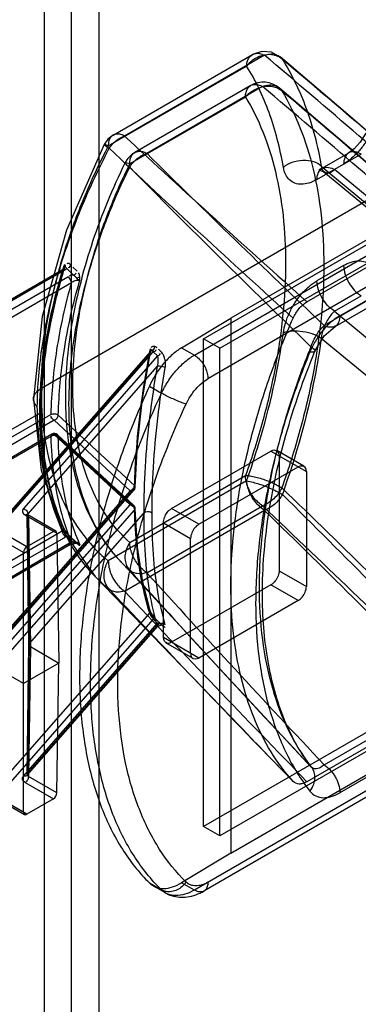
# Model space of a CAD drawing. Header units: millimetres. Extents: x 188 to 1028, y 131 to 1566.
# Tile 163 of 256: x 660 to 678, y 890 to 941. Entities that reach past the tile are written whole.
import ezdxf

# ---------------------------------------------------------------- set-up
doc = ezdxf.new("R2010")
doc.units = ezdxf.units.MM
doc.header["$LTSCALE"] = 110.325218
doc.layers.get('0').update_dxf_attribs({"linetype": 'CONTINUOUS'})

msp = doc.modelspace()

# ---------------------------------------------------------------- linework, layer by layer
at = {"color": 7, "linetype": 'CONTINUOUS'}
for p, q in [((661.744, 1110.096), (661.744, 235.866)), ((663.158, 235.866), (663.158, 1110.096)), ((664.573, 1109.279), (664.573, 235.05)), ((670.018, 924.169), (705.019, 944.377)), ((669.539, 923.321), (705.337, 943.989)), ((670.866, 923.679), (705.868, 943.887)), ((706.045, 942.765), (670.246, 922.097)), ((701.448, 942.56), (671.437, 925.234)), ((665.314, 934.74), (672.554, 938.92)), ((673.177, 938.885), (665.913, 934.691)), ((665.068, 934.177), (672.254, 938.325)), ((672.465, 937.313), (666.452, 933.841)), ((673.083, 937.266), (667.07, 933.794)), ((672.196, 936.717), (666.183, 933.246)), ((687.094, 936.314), (661.563, 921.574)), ((676.175, 933.016), (677.559, 933.816)), ((678.209, 933.751), (676.825, 932.952)), ((675.906, 932.44), (677.29, 933.239)), ((676.129, 933.135), (684.013, 926.577)), ((676.266, 932.838), (684.193, 926.251)), ((684.883, 926.256), (676.825, 932.956)), ((675.389, 926.086), (682.953, 930.453)), ((677.097, 925.365), (683.813, 929.242)), ((682.994, 928.736), (676.278, 924.859)), ((676.849, 924.816), (683.565, 928.693)), ((677.29, 927.976), (675.906, 927.177)), ((650.267, 920.506), (662.68, 927.673)), ((650.319, 920.619), (662.731, 927.785)), ((662.856, 927.773), (650.444, 920.607)), ((662.856, 927.773), (662.911, 927.809)), ((662.911, 927.809), (663.255, 927.477)), ((663.453, 927.671), (663.224, 927.893)), ((650.77, 920.341), (662.976, 927.388)), ((650.947, 920.037), (663.153, 927.084)), ((676.825, 925.604), (678.209, 926.403)), ((676.825, 925.6), (684.883, 918.915)), ((668.878, 923.703), (671.437, 925.234)), ((671.437, 925.234), (671.437, 897.473)), ((670.018, 898.857), (670.018, 924.169)), ((670.866, 923.679), (670.018, 924.169)), ((684.013, 917.662), (676.129, 924.19)), ((667.225, 923.405), (659.753, 914.891)), ((667.26, 923.503), (659.789, 914.989)), ((659.976, 915.028), (667.404, 923.492)), ((667.262, 923.502), (667.261, 923.504)), ((667.404, 923.492), (667.62, 923.284)), ((667.821, 923.486), (667.676, 923.624)), ((668.878, 923.703), (669.539, 923.321)), ((670.866, 898.368), (670.866, 923.679)), ((667.62, 923.284), (660.664, 915.357)), ((667.607, 922.747), (660.887, 915.089)), ((667.204, 921.712), (667.836, 921.347)), ((650.191, 913.784), (661.507, 920.317)), ((651.016, 913.855), (662.083, 920.244)), ((662.259, 919.94), (651.193, 913.55)), ((662.259, 919.94), (666.213, 916.286)), ((666.425, 916.56), (662.471, 920.214)), ((662.083, 919.104), (651.016, 912.715)), ((662.134, 919.217), (651.068, 912.828)), ((651.193, 912.816), (662.259, 919.205)), ((666.213, 915.551), (662.259, 919.205)), ((666.383, 915.53), (662.429, 919.184)), ((662.471, 919.083), (666.425, 915.429)), ((705.019, 919.065), (670.018, 898.857)), ((668.356, 915.36), (673.517, 918.34)), ((705.868, 918.576), (670.866, 898.368)), ((673.517, 918.34), (675.356, 917.278)), ((675.232, 917.553), (673.817, 918.37)), ((673.942, 918.095), (673.942, 912.134)), ((669.77, 914.543), (674.932, 917.523)), ((675.356, 917.278), (675.356, 911.318)), ((672.254, 916.791), (665.068, 912.643)), ((666.183, 913.603), (672.196, 917.074)), ((660.838, 913.378), (655.643, 916.377)), ((666.213, 916.286), (659.513, 908.65)), ((666.401, 916.325), (659.701, 908.689)), ((666.436, 916.423), (659.736, 908.787)), ((706.045, 916.636), (669.539, 895.56)), ((660.663, 913.072), (655.466, 916.073)), ((705.837, 916.179), (670.039, 895.511)), ((659.513, 907.915), (666.213, 915.551)), ((659.736, 907.647), (666.436, 915.283)), ((665.913, 911.073), (673.177, 915.267)), ((667.07, 912.03), (673.083, 915.501)), ((669.77, 914.543), (668.356, 915.36)), ((662.221, 914.176), (660.757, 915.022)), ((660.948, 908.292), (660.86, 915.023)), ((662.347, 914.188), (660.882, 915.034)), ((660.975, 908.359), (660.887, 915.089)), ((660.933, 914.922), (661.021, 908.192)), ((660.933, 914.922), (662.4, 914.075)), ((660.975, 908.359), (666.91, 915.123)), ((671.437, 897.473), (701.448, 914.799)), ((650.267, 907.031), (662.68, 914.197)), ((662.221, 914.176), (660.838, 913.378)), ((662.756, 914.321), (662.798, 914.254)), ((662.779, 914.292), (662.771, 914.331)), ((662.798, 914.254), (662.82, 914.221)), ((667.931, 908.664), (667.931, 914.625)), ((667.931, 914.625), (669.346, 913.808)), ((650.444, 906.726), (662.856, 913.893)), ((662.4, 914.075), (662.502, 907.337)), ((662.911, 913.929), (662.856, 913.893)), ((663.255, 913.596), (662.911, 913.929)), ((663.429, 913.572), (663.084, 913.905)), ((663.109, 913.871), (663.339, 913.65)), ((669.346, 907.848), (669.346, 913.808)), ((662.976, 913.508), (650.77, 906.461)), ((663.101, 913.495), (650.895, 906.448)), ((663.153, 913.608), (650.947, 906.561)), ((663.101, 913.495), (663.384, 913.557)), ((663.422, 913.555), (663.606, 913.495)), ((660.663, 899.597), (660.663, 913.072)), ((665.643, 912.682), (670.66, 907.258)), ((673.942, 912.134), (675.356, 911.318)), ((664.373, 911.85), (672.383, 903.557)), ((673.517, 911.4), (668.356, 908.419)), ((674.932, 910.583), (673.517, 911.4)), ((674.932, 910.583), (669.77, 907.603)), ((659.753, 901.415), (667.225, 909.929)), ((667.404, 909.611), (659.976, 901.147)), ((667.62, 909.404), (667.404, 909.611)), ((667.573, 909.59), (667.476, 909.696)), ((667.793, 909.38), (667.576, 909.588)), ((660.663, 906.276), (655.466, 909.276)), ((660.664, 901.476), (667.62, 909.404)), ((660.852, 901.515), (667.644, 909.256)), ((660.887, 901.613), (667.607, 909.271)), ((667.604, 909.549), (667.748, 909.41)), ((669.77, 907.603), (667.931, 908.664)), ((660.86, 901.549), (660.948, 908.295)), ((660.887, 901.613), (660.975, 908.359)), ((661.021, 908.192), (660.933, 901.446)), ((661.021, 908.192), (662.502, 907.337)), ((669.47, 907.573), (668.056, 908.39)), ((662.502, 907.337), (660.663, 906.276)), ((662.4, 900.599), (662.502, 907.337)), ((682.953, 905.55), (675.389, 901.183)), ((676.278, 902.063), (682.994, 905.94)), ((683.813, 904.488), (677.097, 900.611)), ((655.466, 902.597), (660.663, 899.597)), ((655.518, 902.485), (660.714, 899.485)), ((660.838, 899.497), (655.643, 902.497)), ((675.622, 901.939), (675.642, 901.916)), ((662.4, 900.599), (660.933, 901.446)), ((660.757, 901.141), (662.221, 900.296)), ((662.221, 900.296), (660.838, 899.497)), ((670.866, 898.368), (670.018, 898.857)), ((671.437, 897.473), (668.878, 895.942)), ((667.204, 895.932), (667.836, 895.567)), ((668.039, 895.412), (667.404, 895.779)), ((669.539, 895.56), (668.878, 895.942))]:
    msp.add_line(p, q, dxfattribs=at)
for points in [[(674, 938.792), (673.547, 939.039), (673.042, 939.082), (672.555, 938.919)], [(683.65, 930.472), (680.721, 933.038), (677.504, 935.813), (673.997, 938.796)], [(683.619, 928.867), (680.677, 931.432), (677.456, 934.204), (673.953, 937.181)], [(665.315, 934.739), (665.046, 934.529), (664.85, 934.255)], [(678.447, 934.846), (678.159, 934.382), (677.835, 934.022), (677.559, 933.816)], [(664.849, 934.256), (662.89, 929.807), (661.642, 925.33), (661.183, 921.047)], [(676.174, 933.016), (676.004, 932.94), (676.264, 932.838)], [(662.82, 928.026), (662.798, 928.004), (662.756, 927.949)], [(662.82, 928.026), (662.828, 927.984), (662.828, 927.943), (662.821, 927.905)], [(662.775, 927.815), (662.778, 927.823), (662.766, 927.809), (662.731, 927.785)], [(662.821, 927.905), (662.853, 927.887), (662.884, 927.857), (662.911, 927.809)], [(663.589, 927.364), (663.577, 927.36), (663.564, 927.355), (663.551, 927.351)], [(675.803, 923.521), (676.282, 924.317), (676.849, 924.816)], [(666.463, 916.484), (666.587, 918.695), (666.854, 921.045), (667.262, 923.499)], [(667.236, 923.644), (667.291, 923.615), (667.329, 923.59), (667.367, 923.552)], [(667.367, 923.552), (667.381, 923.537), (667.393, 923.517), (667.404, 923.492)], [(667.604, 923.693), (667.565, 923.726), (667.526, 923.749), (667.487, 923.764)], [(661.183, 921.039), (661.587, 917.359), (662.678, 914.253), (664.396, 911.826)], [(662.259, 919.94), (662.241, 919.951), (662.223, 919.965), (662.206, 919.98)], [(673.93, 916.525), (673.982, 916.494), (674.032, 916.463), (674.078, 916.433)], [(667.263, 909.997), (666.857, 911.56), (666.589, 913.355), (666.463, 915.353)], [(660.882, 915.034), (660.854, 915.055), (660.854, 915.052), (660.86, 915.023)], [(660.933, 914.922), (660.877, 914.972), (660.86, 915.03), (660.887, 915.089)], [(662.68, 914.196), (662.779, 914.252), (662.756, 914.323)], [(662.821, 914.189), (662.805, 914.24), (662.784, 914.284), (662.755, 914.323)], [(662.829, 914.214), (662.798, 914.262), (662.775, 914.299)], [(662.82, 914.221), (662.828, 914.215), (662.829, 914.205), (662.821, 914.189)], [(663.081, 913.908), (663.009, 913.984), (662.919, 914.092), (662.826, 914.218)], [(663.416, 913.558), (663.362, 913.559), (663.308, 913.572), (663.255, 913.596)], [(663.383, 913.557), (663.472, 913.535), (663.429, 913.572)], [(663.454, 913.539), (663.516, 913.484), (663.563, 913.457), (663.589, 913.458)], [(663.551, 913.499), (663.564, 913.486), (663.577, 913.473), (663.589, 913.458)], [(663.589, 913.458), (663.591, 913.474), (663.585, 913.503), (663.579, 913.532)], [(667.1, 911.138), (669.674, 908.326), (672.518, 905.256), (675.632, 901.929)], [(667.225, 909.929), (667.26, 909.963), (667.263, 909.998), (667.236, 910.032)], [(667.271, 909.981), (667.263, 909.995), (667.25, 910.013), (667.236, 910.032)], [(667.236, 910.032), (667.241, 910.021), (667.248, 910.01), (667.255, 909.998)], [(667.271, 909.981), (667.267, 909.988), (667.262, 909.993), (667.255, 909.998)], [(667.476, 909.696), (667.394, 909.798), (667.326, 909.895), (667.268, 909.987)], [(667.367, 909.699), (667.425, 909.712), (667.467, 909.703), (667.487, 909.674)], [(667.404, 909.611), (667.393, 909.639), (667.381, 909.668), (667.367, 909.699)], [(667.487, 909.674), (667.526, 909.63), (667.565, 909.588), (667.604, 909.549)], [(667.644, 909.256), (667.85, 909.325), (667.793, 909.38)], [(661.021, 908.192), (660.965, 908.242), (660.948, 908.301), (660.975, 908.359)], [(670.982, 905.01), (672.304, 903.639), (673.537, 902.364), (674.681, 901.185)], [(660.86, 901.548), (660.855, 901.522), (660.852, 901.515)], [(660.887, 901.613), (660.86, 901.555), (660.876, 901.497), (660.933, 901.446)]]:
    msp.add_lwpolyline(points, dxfattribs=at)
for centre, radius, start, end in [((325.684, 526.113), 539.567, 48.5367, 49.90762), ((309.02, 504.479), 567.286, 48.66548, 49.9414), ((673.115, 936.187), 1.3, 49.5168, 119.9996), ((235.252, 418.505), 678.829, 48.732127, 49.835858), ((252.312, 435.484), 655.321, 48.835432, 49.939045), ((1199.996, 1513.309), 787.428, 227.291987, 228.223369), ((1101.705, 1397.379), 636.613, 226.701532, 227.871581), ((667.102, 932.715), 1.3, 120, 153.8326), ((1126.38, 1397.909), 652.968, 225.298093, 226.424025), ((1036.078, 1297.43), 519.207, 224.56711, 226.02914), ((662.615, 927.654), 0.325, 50.5676, 64.4345), ((662.259, 919.001), 0.25, 47.2573, 119.9999), ((666.213, 916.49), 0.25, 318.7335, 358.5999), ((233.564, 458.003), 635.775, 44.931787, 46.141729), ((266.199, 502.828), 580.672, 44.030135, 45.373675), ((666.213, 915.347), 0.25, 1.437, 47.2585), ((164.697, 378.589), 739.413, 45.496119, 46.563272), ((253.428, 483.197), 602.39, 44.517594, 45.828654), ((1167.58, 1366.115), 676.372, 222.157108, 223.332384), ((1200.644, 1395.749), 720.198, 222.194329, 223.273908), ((1268.545, 1479.538), 828.955, 223.28629, 224.240797), ((1309.076, 1517.807), 884.186, 223.330503, 224.218097)]:
    msp.add_arc(centre, radius, start, end, dxfattribs=at)
for centre, major_axis, ratio, start_param, end_param in [((662.223, 913.971), (0.123, 0.217), 0.582368, -0.781125, 0.780945), ((660.84, 913.173), (0.123, 0.217), 0.582368, 0.780945, 2.343015), ((662.223, 900.499), (0.127, 0.216), 0.572292, -2.351919, -0.78985), ((660.84, 899.7), (0.127, 0.216), 0.572292, -3.913989, -2.351919)]:
    msp.add_ellipse(centre, major_axis=major_axis, ratio=ratio, start_param=start_param, end_param=end_param, dxfattribs=at)
for points, knots in [([(672.254, 938.325), (672.259, 938.417), (672.288, 938.595), (672.421, 938.845), (672.661, 938.992), (672.938, 938.989), (673.1, 938.927), (673.177, 938.885)], [0, 0, 0, 0, 0.211775, 0.391044, 0.625192, 0.797542, 1, 1, 1, 1]), ([(674.109, 938.672), (673.917, 938.834), (673.51, 938.97), (672.813, 938.83), (672.418, 938.536), (672.254, 938.325)], [0, 0, 0, 0, 0.332823, 0.604833, 1, 1, 1, 1]), ([(673.177, 938.885), (673.266, 938.917), (673.447, 938.961), (673.712, 938.949), (673.945, 938.852), (674.064, 938.74), (674.109, 938.672)], [0, 0, 0, 0, 0.27992, 0.531045, 0.765093, 1, 1, 1, 1]), ([(674.161, 933.067), (674.077, 933.56), (673.873, 934.519), (673.45, 935.894), (672.919, 937.165), (672.487, 937.953), (672.254, 938.325)], [0, 0, 0, 0, 0.266803, 0.521861, 0.765911, 1, 1, 1, 1]), ([(674.109, 938.672), (674.357, 938.281), (674.814, 937.452), (675.376, 936.114), (675.824, 934.666), (676.04, 933.655), (676.129, 933.136)], [0, 0, 0, 0, 0.234016, 0.478031, 0.73311, 1, 1, 1, 1]), ([(672.196, 936.717), (672.196, 936.802), (672.212, 936.96), (672.297, 937.17), (672.445, 937.319), (672.643, 937.384), (672.865, 937.365), (673.01, 937.305), (673.083, 937.266)], [0, 0, 0, 0, 0.191116, 0.356349, 0.503997, 0.650388, 0.812542, 1, 1, 1, 1]), ([(672.196, 936.717), (672.268, 936.802), (672.432, 936.958), (672.72, 937.136), (673.035, 937.252), (673.355, 937.296), (673.661, 937.267), (673.848, 937.195), (673.93, 937.147)], [0, 0, 0, 0, 0.174022, 0.350559, 0.524926, 0.69286, 0.851449, 1, 1, 1, 1]), ([(673.083, 937.266), (673.18, 937.304), (673.375, 937.353), (673.658, 937.339), (673.906, 937.238), (674.031, 937.116), (674.078, 937.041)], [0, 0, 0, 0, 0.287698, 0.534417, 0.763274, 1, 1, 1, 1]), ([(672.196, 936.717), (672.546, 936.142), (673.164, 934.884), (673.809, 932.809), (674.196, 930.519), (674.276, 928.921), (674.276, 928.097)], [0, 0, 0, 0, 0.225298, 0.466206, 0.724309, 1, 1, 1, 1]), ([(674.078, 937.041), (674.445, 936.437), (675.093, 935.117), (675.77, 932.94), (676.176, 930.538), (676.26, 928.861), (676.26, 927.997)], [0, 0, 0, 0, 0.225303, 0.466206, 0.724304, 1, 1, 1, 1]), ([(665.913, 934.691), (665.837, 934.732), (665.679, 934.796), (665.463, 934.804), (665.302, 934.741), (665.172, 934.628), (665.081, 934.432), (665.066, 934.262), (665.068, 934.177)], [0, 0, 0, 0, 0.212229, 0.387024, 0.500507, 0.613725, 0.788167, 1, 1, 1, 1]), ([(665.117, 934.058), (665.2, 934.185), (665.423, 934.446), (665.72, 934.62), (665.913, 934.691)], [0, 0, 0, 0, 0.427351, 1, 1, 1, 1]), ([(678.689, 934.81), (678.604, 934.642), (678.415, 934.32), (678.079, 933.886), (677.706, 933.518), (677.43, 933.32), (677.29, 933.239)], [0, 0, 0, 0, 0.26511, 0.524571, 0.771558, 1, 1, 1, 1]), ([(665.068, 934.177), (664.632, 933.341), (663.833, 931.653), (662.861, 929.072), (662.143, 926.509), (661.692, 924.013), (661.572, 922.37), (661.563, 921.574)], [0, 0, 0, 0, 0.214478, 0.424136, 0.626381, 0.818941, 1, 1, 1, 1]), ([(665.068, 934.177), (665.034, 934.202), (664.979, 934.218), (664.91, 934.239), (664.868, 934.267), (664.841, 934.245), (664.889, 934.217), (664.928, 934.18), (665.015, 934.123), (665.086, 934.081), (665.117, 934.058)], [0, 0, 0, 0, 0.193489, 0.325924, 0.397615, 0.417974, 0.47551, 0.591638, 0.766656, 1, 1, 1, 1]), ([(661.38, 920.645), (661.395, 921.712), (661.589, 923.918), (662.327, 927.272), (663.497, 930.699), (664.537, 932.946), (665.117, 934.058)], [0, 0, 0, 0, 0.227493, 0.472117, 0.73181, 1, 1, 1, 1]), ([(666.18, 933.079), (666.289, 933.252), (666.545, 933.541), (666.884, 933.728), (667.07, 933.794)], [0, 0, 0, 0, 0.507893, 1, 1, 1, 1]), ([(666.183, 933.246), (666.183, 933.33), (666.199, 933.489), (666.284, 933.699), (666.432, 933.847), (666.63, 933.913), (666.852, 933.893), (666.997, 933.834), (667.07, 933.794)], [0, 0, 0, 0, 0.191151, 0.356391, 0.504027, 0.650405, 0.812546, 1, 1, 1, 1]), ([(678.209, 933.751), (678.022, 933.859), (677.475, 933.984), (677.293, 933.453), (677.29, 933.239)], [0, 0, 0, 0, 0.502374, 1, 1, 1, 1]), ([(665.935, 933.288), (665.287, 931.969), (664.18, 929.299), (663.114, 925.229), (662.841, 922.5), (662.841, 921.184)], [0, 0, 0, 0, 0.350444, 0.686392, 1, 1, 1, 1]), ([(663.027, 920.798), (663.027, 921.575), (663.122, 923.174), (663.518, 925.605), (664.163, 928.1), (665.046, 930.614), (665.779, 932.262), (666.18, 933.079)], [0, 0, 0, 0, 0.182264, 0.375218, 0.577226, 0.786257, 1, 1, 1, 1]), ([(663.222, 921.715), (663.222, 922.444), (663.312, 923.946), (663.683, 926.228), (664.289, 928.571), (665.118, 930.931), (665.806, 932.478), (666.183, 933.246)], [0, 0, 0, 0, 0.182259, 0.375216, 0.57723, 0.786264, 1, 1, 1, 1]), ([(666.183, 933.246), (666.106, 933.272), (665.783, 933.372), (666.09, 933.137), (666.18, 933.079)], [0, 0, 0, 0, 0.431904, 1, 1, 1, 1]), ([(676.129, 933.136), (676.018, 933.234), (675.709, 933.392), (675.171, 933.453), (674.621, 933.347), (674.293, 933.172), (674.161, 933.067)], [0, 0, 0, 0, 0.212171, 0.479683, 0.759935, 1, 1, 1, 1]), ([(675.906, 932.44), (675.909, 932.654), (676.091, 933.184), (676.638, 933.06), (676.825, 932.952)], [0, 0, 0, 0, 0.497626, 1, 1, 1, 1]), ([(676.129, 933.135), (676.138, 933.07), (676.17, 932.901), (676.402, 932.74), (676.645, 932.824), (676.764, 932.904), (676.825, 932.956)], [0, 0, 0, 0, 0.212621, 0.539952, 0.741471, 1, 1, 1, 1]), ([(675.906, 932.44), (675.771, 932.362), (675.51, 932.242), (675.113, 932.169), (674.759, 932.221), (674.465, 932.401), (674.255, 932.696), (674.184, 932.936), (674.161, 933.067)], [0, 0, 0, 0, 0.206855, 0.378012, 0.529413, 0.672164, 0.823146, 1, 1, 1, 1]), ([(674.276, 928.097), (674.276, 927.222), (674.18, 925.423), (673.779, 922.689), (673.124, 919.881), (672.531, 918.012), (672.196, 917.074)], [0, 0, 0, 0, 0.233033, 0.478519, 0.734843, 1, 1, 1, 1]), ([(676.26, 927.997), (676.26, 927.078), (676.159, 925.192), (675.739, 922.324), (675.051, 919.377), (674.429, 917.417), (674.078, 916.433)], [0, 0, 0, 0, 0.233038, 0.47852, 0.734839, 1, 1, 1, 1]), ([(677.29, 927.976), (677.415, 928.049), (677.665, 928.164), (678.05, 928.234), (678.406, 928.185), (678.606, 928.067), (678.689, 927.994)], [0, 0, 0, 0, 0.291634, 0.547417, 0.77763, 1, 1, 1, 1]), ([(677.29, 927.976), (677.295, 927.664), (677.511, 927.05), (677.939, 926.558), (678.209, 926.403)], [0, 0, 0, 0, 0.501128, 1, 1, 1, 1]), ([(661.507, 920.317), (661.512, 921.104), (661.614, 922.723), (662.012, 925.184), (662.432, 926.838), (662.68, 927.673)], [0, 0, 0, 0, 0.315982, 0.650176, 1, 1, 1, 1]), ([(662.756, 927.949), (662.5, 927.103), (662.065, 925.428), (661.652, 922.933), (661.547, 921.292), (661.542, 920.496)], [0, 0, 0, 0, 0.350276, 0.684413, 1, 1, 1, 1]), ([(662.776, 927.814), (662.527, 926.988), (662.1, 925.331), (661.69, 922.857), (661.584, 921.215), (661.58, 920.419)], [0, 0, 0, 0, 0.344626, 0.682023, 1, 1, 1, 1]), ([(662.856, 927.773), (662.803, 927.798), (662.72, 927.807), (662.685, 927.731), (662.68, 927.673)], [0, 0, 0, 0, 0.501189, 1, 1, 1, 1]), ([(663.153, 927.084), (662.822, 925.933), (662.326, 923.674), (662.117, 921.372), (662.083, 920.244)], [0, 0, 0, 0, 0.514738, 1, 1, 1, 1]), ([(662.471, 920.214), (662.505, 921.33), (662.718, 923.667), (663.227, 925.959), (663.579, 927.154)], [0, 0, 0, 0, 0.472811, 1, 1, 1, 1]), ([(663.153, 927.084), (663.152, 927.1), (663.14, 927.219), (663.074, 927.317), (662.976, 927.388)], [0, 0, 0, 0, 0.135718, 1, 1, 1, 1]), ([(663.153, 927.084), (663.208, 927.134), (663.334, 927.215), (663.529, 927.214), (663.579, 927.154)], [0, 0, 0, 0, 0.487369, 1, 1, 1, 1]), ([(674.161, 924.477), (674.185, 924.65), (674.268, 925.006), (674.469, 925.529), (674.747, 926.038), (675.091, 926.498), (675.476, 926.885), (675.761, 927.094), (675.906, 927.177)], [0, 0, 0, 0, 0.157658, 0.329752, 0.506668, 0.681639, 0.848903, 1, 1, 1, 1]), ([(676.825, 925.604), (676.555, 925.759), (676.127, 926.251), (675.91, 926.864), (675.906, 927.177)], [0, 0, 0, 0, 0.498873, 1, 1, 1, 1]), ([(674.669, 925.24), (674.708, 925.329), (674.8, 925.502), (674.971, 925.735), (675.165, 925.935), (675.313, 926.042), (675.389, 926.086)], [0, 0, 0, 0, 0.260101, 0.518705, 0.765512, 1, 1, 1, 1]), ([(676.825, 925.6), (676.751, 925.537), (676.609, 925.388), (676.431, 925.12), (676.283, 924.817), (676.179, 924.503), (676.139, 924.291), (676.129, 924.19)], [0, 0, 0, 0, 0.180031, 0.383963, 0.598125, 0.809729, 1, 1, 1, 1]), ([(671.437, 911.353), (671.437, 912.23), (671.534, 914.031), (671.936, 916.769), (672.596, 919.582), (673.502, 922.429), (674.255, 924.305), (674.669, 925.24)], [0, 0, 0, 0, 0.183212, 0.376245, 0.577823, 0.786355, 1, 1, 1, 1]), ([(677.097, 925.365), (676.931, 925.269), (676.607, 925.03), (676.18, 924.585), (675.815, 924.064), (675.621, 923.683), (675.541, 923.487)], [0, 0, 0, 0, 0.232359, 0.484049, 0.744479, 1, 1, 1, 1]), ([(677.097, 925.365), (677.097, 925.167), (676.951, 924.681), (676.449, 924.767), (676.278, 924.859)], [0, 0, 0, 0, 0.504734, 1, 1, 1, 1]), ([(672.254, 916.791), (672.481, 917.433), (673.304, 919.944), (673.892, 922.535), (674.161, 924.477)], [0, 0, 0, 0, 0.257719, 1, 1, 1, 1]), ([(676.129, 924.19), (676.011, 924.278), (675.702, 924.429), (675.183, 924.556), (674.646, 924.582), (674.303, 924.527), (674.161, 924.477)], [0, 0, 0, 0, 0.215916, 0.497181, 0.780133, 1, 1, 1, 1]), ([(675.597, 923.76), (675.671, 923.978), (675.86, 924.372), (676.126, 924.723), (676.278, 924.859)], [0, 0, 0, 0, 0.529801, 1, 1, 1, 1]), ([(676.129, 924.19), (676.036, 923.524), (675.574, 920.777), (674.817, 918.083), (674.109, 916.094)], [0, 0, 0, 0, 0.24169, 1, 1, 1, 1]), ([(667.236, 923.644), (667.078, 922.825), (666.806, 921.214), (666.533, 918.849), (666.443, 917.306), (666.425, 916.56)], [0, 0, 0, 0, 0.35077, 0.686341, 1, 1, 1, 1]), ([(666.436, 916.423), (666.455, 917.159), (666.544, 918.681), (666.81, 921.011), (667.072, 922.598), (667.225, 923.405)], [0, 0, 0, 0, 0.314269, 0.649727, 1, 1, 1, 1]), ([(668.878, 923.703), (668.707, 923.601), (668.371, 923.349), (667.921, 922.883), (667.521, 922.331), (667.301, 921.924), (667.204, 921.712)], [0, 0, 0, 0, 0.226774, 0.474446, 0.735292, 1, 1, 1, 1]), ([(667.367, 923.552), (667.321, 923.547), (667.253, 923.517), (667.228, 923.448), (667.225, 923.405)], [0, 0, 0, 0, 0.517397, 1, 1, 1, 1]), ([(668.031, 922.686), (668.044, 922.753), (668.05, 922.899), (668.017, 923.118), (667.945, 923.324), (667.866, 923.441), (667.821, 923.486)], [0, 0, 0, 0, 0.238269, 0.510209, 0.776021, 1, 1, 1, 1]), ([(675.541, 923.487), (675.09, 922.388), (674.289, 920.188), (673.4, 916.866), (672.855, 913.628), (672.723, 911.496), (672.723, 910.462)], [0, 0, 0, 0, 0.266059, 0.523196, 0.768604, 1, 1, 1, 1]), ([(675.597, 923.76), (675.165, 922.709), (674.4, 920.606), (673.55, 917.431), (673.029, 914.335), (672.903, 912.297), (672.903, 911.309)], [0, 0, 0, 0, 0.266048, 0.523185, 0.768591, 1, 1, 1, 1]), ([(673.074, 910.952), (673.074, 912.283), (673.306, 915.064), (674.236, 919.283), (675.22, 922.103), (675.803, 923.521)], [0, 0, 0, 0, 0.308851, 0.644448, 1, 1, 1, 1]), ([(675.597, 923.76), (675.653, 923.721), (675.726, 923.665), (675.828, 923.549), (675.777, 923.489), (675.682, 923.473), (675.602, 923.479), (675.541, 923.487)], [0, 0, 0, 0, 0.343409, 0.530354, 0.596206, 0.693157, 1, 1, 1, 1]), ([(667.62, 923.284), (667.646, 923.199), (667.656, 923.016), (667.633, 922.835), (667.607, 922.747)], [0, 0, 0, 0, 0.489561, 1, 1, 1, 1]), ([(667.836, 921.347), (667.934, 921.558), (668.159, 921.964), (668.566, 922.511), (669.024, 922.973), (669.366, 923.221), (669.539, 923.321)], [0, 0, 0, 0, 0.263963, 0.524423, 0.772296, 1, 1, 1, 1]), ([(669.539, 923.321), (669.619, 923.276), (669.772, 923.156), (669.964, 922.928), (670.118, 922.661), (670.219, 922.381), (670.246, 922.188), (670.246, 922.097)], [0, 0, 0, 0, 0.187063, 0.393387, 0.606611, 0.812936, 1, 1, 1, 1]), ([(667.607, 922.747), (667.452, 921.862), (667.194, 920.124), (666.957, 917.579), (666.905, 915.922), (666.91, 915.123)], [0, 0, 0, 0, 0.351631, 0.687373, 1, 1, 1, 1]), ([(667.345, 915.134), (667.339, 915.924), (667.389, 917.565), (667.621, 920.086), (667.878, 921.809), (668.031, 922.686)], [0, 0, 0, 0, 0.312255, 0.64801, 1, 1, 1, 1]), ([(667.607, 922.747), (667.685, 922.777), (667.838, 922.747), (667.978, 922.714), (668.031, 922.686)], [0, 0, 0, 0, 0.584298, 1, 1, 1, 1]), ([(669.111, 920.781), (669.177, 920.921), (669.326, 921.191), (669.598, 921.556), (669.903, 921.865), (670.131, 922.03), (670.247, 922.097)], [0, 0, 0, 0, 0.263755, 0.52423, 0.772118, 1, 1, 1, 1]), ([(661.38, 920.645), (661.325, 920.701), (661.227, 920.814), (661.166, 921.028), (661.211, 921.243), (661.352, 921.434), (661.487, 921.53), (661.563, 921.574)], [0, 0, 0, 0, 0.207228, 0.386195, 0.568228, 0.766098, 1, 1, 1, 1]), ([(661.563, 921.574), (661.572, 920.814), (661.671, 919.348), (662.106, 917.269), (662.815, 915.426), (663.788, 913.858), (664.622, 913.004), (665.068, 912.643)], [0, 0, 0, 0, 0.230308, 0.444024, 0.641791, 0.825814, 1, 1, 1, 1]), ([(666.183, 913.603), (665.796, 913.943), (665.079, 914.739), (664.25, 916.173), (663.653, 917.843), (663.296, 919.716), (663.222, 921.033), (663.222, 921.715)], [0, 0, 0, 0, 0.173982, 0.358109, 0.556019, 0.769775, 1, 1, 1, 1]), ([(667.204, 921.712), (666.689, 920.59), (665.764, 918.334), (664.685, 914.908), (663.95, 911.538), (663.571, 908.289), (663.558, 905.223), (663.911, 902.399), (664.628, 899.869), (665.7, 897.684), (666.672, 896.457), (667.204, 895.932)], [0, 0, 0, 0, 0.136186, 0.268634, 0.395741, 0.516137, 0.628791, 0.733115, 0.829112, 0.917527, 1, 1, 1, 1]), ([(667.836, 895.567), (667.296, 896.096), (666.31, 897.329), (665.217, 899.524), (664.486, 902.062), (664.125, 904.893), (664.139, 907.961), (664.524, 911.209), (665.273, 914.573), (666.371, 917.987), (667.313, 920.232), (667.836, 921.347)], [0, 0, 0, 0, 0.083232, 0.172148, 0.268402, 0.372786, 0.485342, 0.605514, 0.73229, 0.864318, 1, 1, 1, 1]), ([(669.111, 920.781), (669.04, 920.801), (668.882, 920.854), (668.632, 920.954), (668.359, 921.076), (668.09, 921.207), (667.917, 921.301), (667.836, 921.347)], [0, 0, 0, 0, 0.158219, 0.35724, 0.578074, 0.799439, 1, 1, 1, 1]), ([(662.841, 921.184), (662.841, 920.058), (663.025, 917.909), (663.954, 914.979), (665.027, 913.348), (665.643, 912.682)], [0, 0, 0, 0, 0.369996, 0.702402, 1, 1, 1, 1]), ([(665.117, 911.171), (664.509, 911.656), (663.423, 912.844), (662.253, 915.09), (661.547, 917.743), (661.395, 919.654), (661.38, 920.645)], [0, 0, 0, 0, 0.219722, 0.45661, 0.715463, 1, 1, 1, 1]), ([(662.68, 914.197), (662.418, 914.789), (661.981, 916.067), (661.597, 918.127), (661.512, 919.571), (661.507, 920.317)], [0, 0, 0, 0, 0.309871, 0.642984, 1, 1, 1, 1]), ([(661.542, 920.496), (661.547, 919.741), (661.635, 918.282), (662.032, 916.202), (662.485, 914.916), (662.756, 914.321)], [0, 0, 0, 0, 0.357467, 0.690455, 1, 1, 1, 1]), ([(661.58, 920.421), (661.584, 919.669), (661.672, 918.217), (662.065, 916.153), (662.513, 914.879), (662.779, 914.293)], [0, 0, 0, 0, 0.358876, 0.692509, 1, 1, 1, 1]), ([(666.18, 912.157), (665.768, 912.52), (665.005, 913.368), (664.122, 914.895), (663.486, 916.673), (663.105, 918.669), (663.027, 920.072), (663.027, 920.798)], [0, 0, 0, 0, 0.173984, 0.358108, 0.556014, 0.769768, 1, 1, 1, 1]), ([(669.111, 895.973), (668.591, 896.482), (667.641, 897.67), (666.59, 899.783), (665.887, 902.226), (665.54, 904.948), (665.553, 907.898), (665.924, 911.022), (666.644, 914.258), (667.701, 917.545), (668.607, 919.706), (669.111, 920.781)], [0, 0, 0, 0, 0.083329, 0.172275, 0.268508, 0.372827, 0.485292, 0.605377, 0.732106, 0.864163, 1, 1, 1, 1]), ([(662.083, 920.244), (662.153, 920.275), (662.285, 920.298), (662.412, 920.252), (662.471, 920.214)], [0, 0, 0, 0, 0.515901, 1, 1, 1, 1]), ([(662.259, 919.94), (662.317, 919.96), (662.417, 920.038), (662.47, 920.156), (662.471, 920.214)], [0, 0, 0, 0, 0.512099, 1, 1, 1, 1]), ([(662.471, 919.083), (662.424, 919.128), (662.282, 919.167), (662.142, 919.141), (662.083, 919.104)], [0, 0, 0, 0, 0.480985, 1, 1, 1, 1]), ([(662.083, 919.104), (662.098, 918.438), (662.191, 917.146), (662.543, 915.299), (662.926, 914.147), (663.153, 913.608)], [0, 0, 0, 0, 0.355451, 0.688522, 1, 1, 1, 1]), ([(663.578, 913.532), (663.403, 913.934), (662.752, 915.717), (662.503, 917.629), (662.471, 919.084)], [0, 0, 0, 0, 0.231614, 1, 1, 1, 1]), ([(673.517, 918.34), (673.58, 918.376), (673.788, 918.467), (673.942, 918.219), (673.942, 918.095)], [0, 0, 0, 0, 0.366154, 1, 1, 1, 1]), ([(675.356, 917.278), (675.356, 917.35), (675.331, 917.576), (675.039, 917.585), (674.932, 917.523)], [0, 0, 0, 0, 0.36616, 1, 1, 1, 1]), ([(673.083, 915.501), (673, 915.553), (672.839, 915.679), (672.628, 915.912), (672.447, 916.184), (672.308, 916.479), (672.219, 916.778), (672.196, 916.979), (672.196, 917.074)], [0, 0, 0, 0, 0.155952, 0.325528, 0.502145, 0.678237, 0.846309, 1, 1, 1, 1]), ([(672.196, 917.074), (672.277, 917.073), (672.456, 917.053), (672.738, 916.995), (673.046, 916.908), (673.36, 916.797), (673.657, 916.67), (673.844, 916.575), (673.93, 916.525)], [0, 0, 0, 0, 0.132804, 0.29328, 0.471704, 0.656787, 0.83669, 1, 1, 1, 1]), ([(672.254, 916.791), (672.477, 916.752), (672.888, 916.649), (673.51, 916.414), (673.901, 916.215), (674.109, 916.094)], [0, 0, 0, 0, 0.339752, 0.637047, 1, 1, 1, 1]), ([(673.177, 915.267), (672.993, 915.392), (672.702, 915.666), (672.382, 916.192), (672.276, 916.573), (672.254, 916.791)], [0, 0, 0, 0, 0.362451, 0.644203, 1, 1, 1, 1]), ([(666.213, 916.286), (666.271, 916.307), (666.371, 916.384), (666.424, 916.502), (666.425, 916.56)], [0, 0, 0, 0, 0.512799, 1, 1, 1, 1]), ([(674.078, 916.433), (674.026, 916.323), (673.904, 916.121), (673.67, 915.86), (673.398, 915.646), (673.192, 915.542), (673.083, 915.501)], [0, 0, 0, 0, 0.259784, 0.506618, 0.75025, 1, 1, 1, 1]), ([(674.109, 916.094), (674.005, 915.896), (673.745, 915.562), (673.382, 915.346), (673.177, 915.267)], [0, 0, 0, 0, 0.504356, 1, 1, 1, 1]), ([(660.664, 915.357), (660.626, 915.31), (660.576, 915.159), (660.696, 915.059), (660.757, 915.022)], [0, 0, 0, 0, 0.461492, 1, 1, 1, 1]), ([(660.664, 915.357), (660.724, 915.339), (660.831, 915.267), (660.886, 915.147), (660.887, 915.089)], [0, 0, 0, 0, 0.518586, 1, 1, 1, 1]), ([(666.213, 915.551), (666.274, 915.533), (666.38, 915.461), (666.436, 915.342), (666.436, 915.283)], [0, 0, 0, 0, 0.518587, 1, 1, 1, 1]), ([(666.425, 915.429), (666.442, 914.76), (666.517, 913.48), (666.779, 911.672), (667.065, 910.549), (667.236, 910.032)], [0, 0, 0, 0, 0.366768, 0.701744, 1, 1, 1, 1]), ([(667.225, 909.929), (667.06, 910.445), (666.784, 911.562), (666.529, 913.355), (666.454, 914.622), (666.436, 915.283)], [0, 0, 0, 0, 0.299328, 0.634212, 1, 1, 1, 1]), ([(666.91, 915.123), (666.97, 915.192), (667.147, 915.223), (667.3, 915.176), (667.345, 915.134)], [0, 0, 0, 0, 0.598024, 1, 1, 1, 1]), ([(667.931, 914.625), (667.931, 914.717), (667.976, 914.909), (668.12, 915.166), (668.269, 915.309), (668.356, 915.36)], [0, 0, 0, 0, 0.314241, 0.656303, 1, 1, 1, 1]), ([(660.933, 914.922), (660.933, 914.963), (660.899, 915.067), (660.793, 915.043), (660.757, 915.022)], [0, 0, 0, 0, 0.498813, 1, 1, 1, 1]), ([(666.91, 915.123), (666.906, 914.398), (666.945, 913.01), (667.168, 911.05), (667.439, 909.831), (667.607, 909.271)], [0, 0, 0, 0, 0.36812, 0.703295, 1, 1, 1, 1]), ([(668.031, 909.342), (667.865, 909.896), (667.595, 911.102), (667.377, 913.043), (667.34, 914.416), (667.345, 915.134)], [0, 0, 0, 0, 0.296595, 0.631815, 1, 1, 1, 1]), ([(662.68, 914.197), (662.685, 914.132), (662.72, 914.017), (662.803, 913.929), (662.856, 913.893)], [0, 0, 0, 0, 0.500568, 1, 1, 1, 1]), ([(669.77, 914.543), (669.69, 914.497), (669.546, 914.363), (669.396, 914.109), (669.346, 913.909), (669.346, 913.808)], [0, 0, 0, 0, 0.314238, 0.6563, 1, 1, 1, 1]), ([(662.976, 913.508), (663.029, 913.482), (663.112, 913.474), (663.147, 913.549), (663.153, 913.608)], [0, 0, 0, 0, 0.50119, 1, 1, 1, 1]), ([(663.579, 913.532), (663.517, 913.586), (663.362, 913.622), (663.216, 913.62), (663.153, 913.608)], [0, 0, 0, 0, 0.558356, 1, 1, 1, 1]), ([(663.579, 913.532), (663.555, 913.546), (663.502, 913.565), (663.446, 913.564), (663.416, 913.558)], [0, 0, 0, 0, 0.472421, 1, 1, 1, 1]), ([(666.183, 913.603), (666.12, 913.509), (666.016, 913.311), (665.932, 912.993), (665.929, 912.679), (666.009, 912.39), (666.116, 912.227), (666.18, 912.157)], [0, 0, 0, 0, 0.218301, 0.428864, 0.628892, 0.818277, 1, 1, 1, 1]), ([(667.07, 912.03), (666.987, 912.081), (666.826, 912.207), (666.615, 912.44), (666.434, 912.712), (666.295, 913.007), (666.206, 913.306), (666.183, 913.507), (666.183, 913.603)], [0, 0, 0, 0, 0.155952, 0.325528, 0.502146, 0.678238, 0.846311, 1, 1, 1, 1]), ([(665.117, 911.171), (664.988, 911.308), (664.849, 911.597), (664.837, 912.129), (664.961, 912.469), (665.068, 912.643)], [0, 0, 0, 0, 0.339096, 0.60225, 1, 1, 1, 1]), ([(665.068, 912.643), (665.073, 912.418), (665.153, 912.026), (665.447, 911.48), (665.729, 911.2), (665.913, 911.073)], [0, 0, 0, 0, 0.36305, 0.639798, 1, 1, 1, 1]), ([(667.07, 912.03), (666.916, 911.981), (666.662, 911.949), (666.358, 912.029), (666.235, 912.107), (666.18, 912.157)], [0, 0, 0, 0, 0.536624, 0.766797, 1, 1, 1, 1]), ([(673.942, 912.134), (673.942, 912.043), (673.897, 911.851), (673.753, 911.594), (673.605, 911.45), (673.517, 911.4)], [0, 0, 0, 0, 0.314241, 0.656303, 1, 1, 1, 1]), ([(665.913, 911.073), (665.795, 911.035), (665.584, 911.001), (665.307, 911.05), (665.174, 911.123), (665.117, 911.171)], [0, 0, 0, 0, 0.456452, 0.738542, 1, 1, 1, 1]), ([(674.669, 901.198), (674.242, 901.669), (673.458, 902.731), (672.556, 904.56), (671.906, 906.636), (671.518, 908.928), (671.437, 910.528), (671.437, 911.353)], [0, 0, 0, 0, 0.17528, 0.361021, 0.559666, 0.772547, 1, 1, 1, 1]), ([(672.903, 911.309), (672.903, 910.387), (673.005, 908.609), (673.507, 906.086), (674.344, 903.853), (675.146, 902.546), (675.597, 901.969)], [0, 0, 0, 0, 0.279754, 0.538706, 0.777784, 1, 1, 1, 1]), ([(674.932, 910.583), (675.011, 910.629), (675.155, 910.764), (675.306, 911.017), (675.356, 911.217), (675.356, 911.318)], [0, 0, 0, 0, 0.314238, 0.6563, 1, 1, 1, 1]), ([(675.638, 901.92), (675.055, 902.666), (674.073, 904.441), (673.24, 907.531), (673.074, 909.771), (673.074, 910.952)], [0, 0, 0, 0, 0.297744, 0.628527, 1, 1, 1, 1]), ([(672.723, 910.462), (672.723, 909.498), (672.83, 907.638), (673.355, 904.998), (674.231, 902.662), (675.07, 901.295), (675.541, 900.691)], [0, 0, 0, 0, 0.279778, 0.538762, 0.777866, 1, 1, 1, 1]), ([(667.225, 909.929), (667.23, 909.879), (667.259, 909.791), (667.325, 909.726), (667.367, 909.699)], [0, 0, 0, 0, 0.501012, 1, 1, 1, 1]), ([(667.607, 909.271), (667.637, 909.328), (667.77, 909.437), (667.969, 909.41), (668.031, 909.342)], [0, 0, 0, 0, 0.413602, 1, 1, 1, 1]), ([(667.607, 909.271), (667.618, 909.247), (667.636, 909.244), (667.656, 909.282), (667.644, 909.335), (667.617, 909.378), (667.62, 909.404)], [0, 0, 0, 0, 0.184932, 0.308156, 0.578209, 1, 1, 1, 1]), ([(668.356, 908.419), (668.294, 908.384), (668.086, 908.292), (667.931, 908.54), (667.931, 908.664)], [0, 0, 0, 0, 0.366154, 1, 1, 1, 1]), ([(669.346, 907.848), (669.346, 907.776), (669.37, 907.55), (669.662, 907.541), (669.77, 907.603)], [0, 0, 0, 0, 0.36616, 1, 1, 1, 1]), ([(675.541, 900.692), (675.625, 900.798), (675.748, 901.018), (675.844, 901.472), (675.755, 901.791), (675.597, 901.969)], [0, 0, 0, 0, 0.300563, 0.537528, 1, 1, 1, 1]), ([(676.278, 902.063), (676.247, 902.034), (676.186, 901.983), (676.04, 901.886), (675.817, 901.811), (675.655, 901.888), (675.597, 901.969)], [0, 0, 0, 0, 0.163295, 0.311986, 0.68307, 1, 1, 1, 1]), ([(676.278, 902.063), (676.344, 902.022), (676.463, 901.932), (676.618, 901.775), (676.75, 901.608), (676.862, 901.431), (676.956, 901.243), (677.057, 900.975), (677.095, 900.759), (677.097, 900.611)], [0, 0, 0, 0, 0.133118, 0.259066, 0.381565, 0.502497, 0.623183, 0.744931, 1, 1, 1, 1]), ([(660.757, 901.141), (660.696, 901.178), (660.577, 901.277), (660.626, 901.429), (660.664, 901.476)], [0, 0, 0, 0, 0.536076, 1, 1, 1, 1]), ([(660.887, 901.613), (660.887, 901.566), (660.832, 901.458), (660.714, 901.461), (660.664, 901.476)], [0, 0, 0, 0, 0.471141, 1, 1, 1, 1]), ([(660.757, 901.141), (660.809, 901.172), (660.891, 901.267), (660.933, 901.386), (660.933, 901.446)], [0, 0, 0, 0, 0.499432, 1, 1, 1, 1]), ([(675.389, 901.183), (675.321, 901.144), (675.189, 901.084), (674.934, 901.04), (674.745, 901.114), (674.669, 901.198)], [0, 0, 0, 0, 0.304397, 0.560234, 1, 1, 1, 1]), ([(675.541, 900.692), (675.62, 900.583), (675.833, 900.418), (676.241, 900.327), (676.677, 900.401), (676.959, 900.533), (677.097, 900.611)], [0, 0, 0, 0, 0.229511, 0.463849, 0.71363, 1, 1, 1, 1]), ([(667.204, 895.932), (667.298, 895.839), (667.531, 895.686), (667.959, 895.618), (668.425, 895.707), (668.726, 895.852), (668.878, 895.942)], [0, 0, 0, 0, 0.220286, 0.448733, 0.705458, 1, 1, 1, 1]), ([(669.111, 895.973), (669.051, 895.887), (668.91, 895.732), (668.652, 895.562), (668.368, 895.469), (668.085, 895.464), (667.911, 895.523), (667.836, 895.567)], [0, 0, 0, 0, 0.214762, 0.426927, 0.630147, 0.820843, 1, 1, 1, 1]), ([(670.247, 895.969), (670.144, 895.909), (669.939, 895.815), (669.622, 895.759), (669.333, 895.807), (669.175, 895.91), (669.111, 895.973)], [0, 0, 0, 0, 0.293472, 0.550248, 0.779487, 1, 1, 1, 1]), ([(670.246, 895.969), (670.246, 895.89), (670.229, 895.745), (670.129, 895.558), (669.954, 895.457), (669.742, 895.463), (669.607, 895.521), (669.539, 895.56)], [0, 0, 0, 0, 0.224847, 0.413547, 0.586457, 0.775155, 1, 1, 1, 1]), ([(669.539, 895.56), (669.385, 895.471), (669.077, 895.33), (668.603, 895.246), (668.169, 895.318), (667.932, 895.473), (667.836, 895.567)], [0, 0, 0, 0, 0.293266, 0.550049, 0.779294, 1, 1, 1, 1]), ([(668.031, 895.417), (668.134, 895.357), (668.496, 895.193), (669.215, 895.144), (669.773, 895.357), (670.039, 895.511)], [0, 0, 0, 0, 0.169591, 0.558608, 1, 1, 1, 1])]:
    msp.add_open_spline(points, degree=3, knots=knots, dxfattribs=at)
for points in [[(673.93, 937.147), (673.983, 937.117), (674.033, 937.081), (674.078, 937.041)], [(663.109, 928.003), (663.057, 928.05), (662.967, 928.11), (662.912, 928.068)], [(663.109, 928.004), (663.086, 927.944), (663.053, 927.874), (662.993, 927.853)], [(662.756, 927.947), (662.799, 927.897), (662.794, 927.794), (662.746, 927.749)], [(663.255, 927.477), (663.189, 927.469), (663.118, 927.462), (663.06, 927.428)], [(663.255, 927.477), (663.315, 927.498), (663.385, 927.53), (663.407, 927.589)], [(663.255, 927.477), (663.319, 927.44), (663.372, 927.384), (663.416, 927.324)], [(663.589, 927.364), (663.58, 927.441), (663.573, 927.532), (663.518, 927.587)], [(663.551, 927.351), (663.506, 927.339), (663.461, 927.33), (663.416, 927.324)], [(663.416, 927.324), (663.47, 927.268), (663.539, 927.222), (663.579, 927.154)], [(663.579, 927.154), (663.585, 927.224), (663.595, 927.294), (663.589, 927.364)], [(667.236, 923.644), (667.28, 923.578), (667.264, 923.474), (667.225, 923.405)], [(667.487, 923.764), (667.424, 923.776), (667.332, 923.775), (667.3, 923.72)], [(667.367, 923.552), (667.435, 923.597), (667.479, 923.683), (667.487, 923.764)], [(667.404, 923.492), (667.464, 923.513), (667.537, 923.547), (667.558, 923.608)], [(667.62, 923.284), (667.681, 923.305), (667.754, 923.34), (667.775, 923.401)], [(661.506, 920.317), (661.559, 920.347), (661.586, 920.454), (661.542, 920.496)], [(662.206, 919.98), (662.157, 920.027), (662.099, 920.085), (662.099, 920.152)], [(662.083, 919.104), (662.083, 919.172), (662.201, 919.239), (662.259, 919.205)], [(662.259, 919.205), (662.322, 919.227), (662.451, 919.22), (662.453, 919.153)], [(666.436, 916.423), (666.436, 916.356), (666.363, 916.257), (666.298, 916.276)], [(666.425, 916.56), (666.459, 916.529), (666.468, 916.457), (666.436, 916.423)], [(666.213, 915.551), (666.276, 915.573), (666.405, 915.566), (666.407, 915.499)], [(666.436, 915.283), (666.468, 915.32), (666.461, 915.396), (666.425, 915.429)], [(662.82, 914.221), (662.879, 914.134), (662.939, 914.046), (663.013, 913.973)], [(662.911, 913.929), (662.871, 914.012), (662.851, 914.102), (662.821, 914.189)], [(662.911, 913.929), (662.976, 913.951), (663.077, 913.933), (663.109, 913.871)], [(662.976, 913.508), (663.031, 913.54), (663.091, 913.57), (663.154, 913.578)], [(663.255, 913.596), (663.32, 913.619), (663.422, 913.6), (663.454, 913.539)], [(663.416, 913.558), (663.464, 913.553), (663.513, 913.531), (663.551, 913.499)], [(667.255, 909.998), (667.297, 909.925), (667.342, 909.852), (667.397, 909.787)], [(667.367, 909.699), (667.346, 909.761), (667.341, 909.829), (667.31, 909.886)], [(667.404, 909.611), (667.47, 909.634), (667.575, 909.612), (667.604, 909.549)], [(667.62, 909.404), (667.686, 909.427), (667.792, 909.405), (667.821, 909.341)], [(667.821, 909.341), (667.876, 909.288), (668.037, 909.148), (668.015, 909.221)]]:
    msp.add_open_spline(points, degree=3, dxfattribs=at)

doc.saveas('drawing.dxf')
